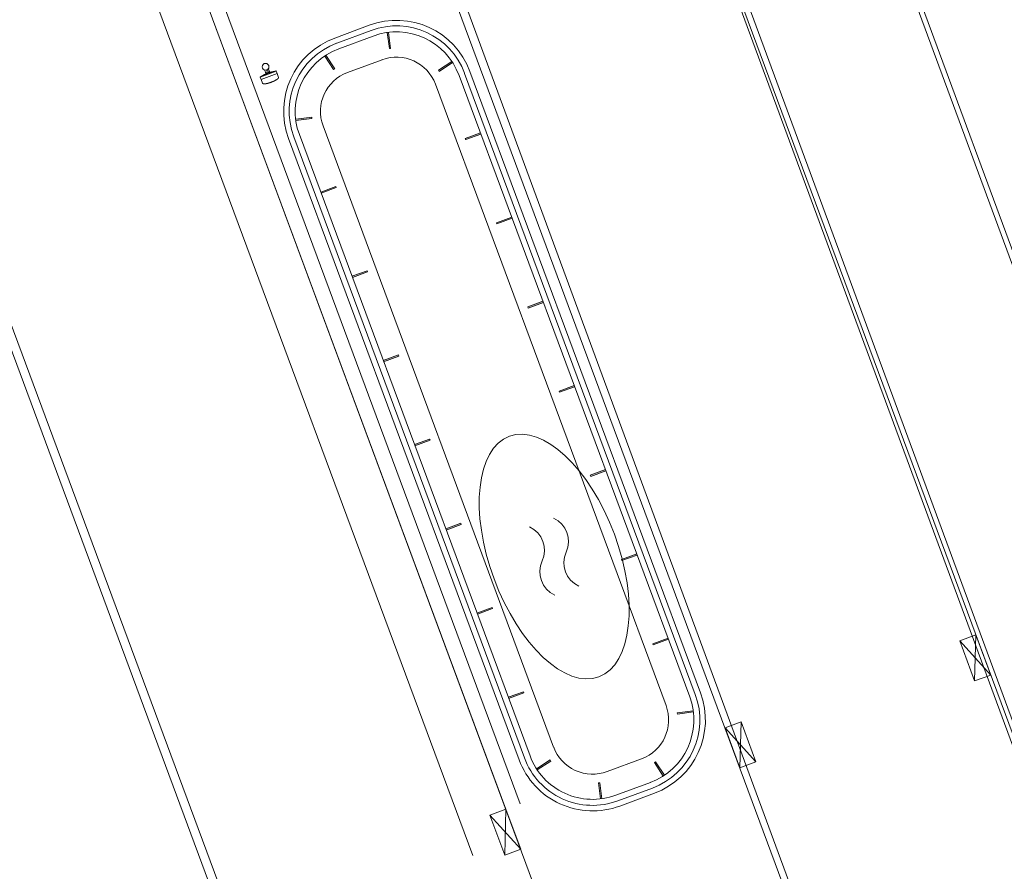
# Model space of a CAD drawing. Extents: x 168554 to 174410, y 515675 to 521218.
# Tile 25 of 110: x 171848 to 171860, y 518965 to 518975. Entities that reach past the tile are written whole.
import ezdxf

# ---------------------------------------------------------------- set-up
doc = ezdxf.new("R2010")
doc.units = 0
doc.header["$MEASUREMENT"] = 0
doc.layers.add('Algemeen - Fase Ontsluitingsweg - 1070 Ondergrond', color=7, linetype='Continuous', lineweight=9)
doc.layers.add('Algemeen - Fase Ontsluitingsweg - 1070 Ondergrond 2', color=7, linetype='Continuous', lineweight=9)

msp = doc.modelspace()

# ---------------------------------------------------------------- linework, layer by layer
at = {"layer": 'Algemeen - Fase Ontsluitingsweg - 1070 Ondergrond'}
for p, q in [((171863.328, 518962.664), (171852.679, 518991.575)), ((171863.384, 518962.685), (171852.735, 518991.596)), ((171850.858, 518990.905), (171861.508, 518961.994)), ((171850.952, 518990.939), (171861.601, 518962.028)), ((171848.043, 518989.868), (171858.692, 518960.957)), ((171865.681, 518934.083), (171845.356, 518988.867))]:
    msp.add_line(p, q, dxfattribs=at)
at = {"layer": 'Algemeen - Fase Ontsluitingsweg - 1070 Ondergrond 2'}
for p, q in [((171848.881, 518996.201), (171859.985, 518966.274)), ((171843.006, 518993.62), (171853.394, 518965.619)), ((171855.542, 518951.206), (171840.132, 518992.742)), ((171855.636, 518951.241), (171840.225, 518992.776)), ((171850.707, 518982.295), (171858.775, 518960.55)), ((171848.147, 518981.345), (171853.779, 518966.163)), ((171848.315, 518981.407), (171853.948, 518966.226)), ((171848.315, 518981.407), (171853.948, 518966.226)), ((171851.78, 518975.178), (171852.183, 518975.327)), ((171851.803, 518975.117), (171852.206, 518975.266)), ((171852.418, 518975.055), (171852.394, 518975.242)), ((171852.409, 518975.244), (171852.433, 518975.056)), ((171851.827, 518975.051), (171852.23, 518975.201)), ((171852.433, 518975.056), (171852.418, 518975.055)), ((171851.663, 518974.967), (171851.767, 518974.809)), ((171851.78, 518974.818), (171851.676, 518974.976)), ((171851.93, 518974.775), (171852.333, 518974.924)), ((171853.149, 518974.905), (171852.991, 518974.801)), ((171852.999, 518974.788), (171853.157, 518974.892)), ((171851.096, 518974.791), (171850.91, 518974.722)), ((171850.912, 518974.726), (171851.092, 518974.793)), ((171851.108, 518974.762), (171850.92, 518974.693)), ((171850.968, 518974.786), (171850.961, 518974.803)), ((171850.971, 518974.779), (171850.97, 518974.781)), ((171850.972, 518974.776), (171850.971, 518974.779)), ((171850.972, 518974.775), (171850.972, 518974.776)), ((171850.973, 518974.773), (171850.972, 518974.775)), ((171850.972, 518974.775), (171850.972, 518974.775)), ((171850.973, 518974.773), (171850.973, 518974.773)), ((171850.973, 518974.773), (171850.973, 518974.773)), ((171850.973, 518974.773), (171850.973, 518974.773)), ((171850.973, 518974.772), (171850.973, 518974.773)), ((171850.973, 518974.773), (171850.973, 518974.773)), ((171850.977, 518974.762), (171850.973, 518974.773)), ((171850.974, 518974.772), (171850.973, 518974.772)), ((171850.974, 518974.772), (171850.974, 518974.772)), ((171850.974, 518974.772), (171850.974, 518974.772)), ((171850.975, 518974.772), (171850.974, 518974.772)), ((171850.975, 518974.771), (171850.975, 518974.772)), ((171850.976, 518974.771), (171850.975, 518974.771)), ((171850.977, 518974.771), (171850.976, 518974.771)), ((171850.978, 518974.77), (171850.977, 518974.771)), ((171850.978, 518974.77), (171850.978, 518974.77)), ((171850.98, 518974.769), (171850.978, 518974.77)), ((171850.981, 518974.769), (171850.98, 518974.769)), ((171850.982, 518974.769), (171850.981, 518974.769)), ((171850.983, 518974.768), (171850.982, 518974.769)), ((171850.984, 518974.768), (171850.983, 518974.768)), ((171850.985, 518974.768), (171850.984, 518974.768)), ((171850.986, 518974.768), (171850.985, 518974.768)), ((171850.989, 518974.794), (171850.986, 518974.792)), ((171850.987, 518974.768), (171850.986, 518974.768)), ((171850.988, 518974.768), (171850.987, 518974.768)), ((171850.989, 518974.794), (171850.988, 518974.798)), ((171850.99, 518974.768), (171850.988, 518974.768)), ((171850.99, 518974.794), (171850.989, 518974.794)), ((171850.989, 518974.794), (171850.99, 518974.794)), ((171850.99, 518974.794), (171850.993, 518974.795)), ((171850.99, 518974.794), (171850.991, 518974.79)), ((171850.991, 518974.768), (171850.99, 518974.768)), ((171850.991, 518974.768), (171850.992, 518974.768)), ((171850.991, 518974.768), (171850.991, 518974.768)), ((171850.991, 518974.768), (171850.991, 518974.768)), ((171850.991, 518974.768), (171850.991, 518974.768)), ((171850.992, 518974.768), (171850.993, 518974.768)), ((171850.992, 518974.768), (171850.992, 518974.768)), ((171850.992, 518974.768), (171850.992, 518974.768)), ((171850.992, 518974.768), (171850.992, 518974.768)), ((171850.993, 518974.768), (171850.994, 518974.768)), ((171850.993, 518974.768), (171850.993, 518974.768)), ((171850.993, 518974.768), (171850.993, 518974.768)), ((171850.994, 518974.769), (171850.995, 518974.769)), ((171850.994, 518974.769), (171850.994, 518974.769)), ((171850.994, 518974.769), (171850.994, 518974.769)), ((171850.994, 518974.768), (171850.994, 518974.769)), ((171850.995, 518974.769), (171850.996, 518974.769)), ((171850.995, 518974.769), (171850.995, 518974.769)), ((171850.995, 518974.769), (171850.995, 518974.769)), ((171850.996, 518974.769), (171850.997, 518974.769)), ((171850.996, 518974.769), (171850.996, 518974.769)), ((171850.996, 518974.769), (171850.996, 518974.769)), ((171850.997, 518974.77), (171850.998, 518974.77)), ((171850.997, 518974.769), (171850.997, 518974.77)), ((171850.997, 518974.769), (171850.997, 518974.769)), ((171850.999, 518974.77), (171851, 518974.77)), ((171850.999, 518974.77), (171850.999, 518974.77)), ((171851, 518974.771), (171851.001, 518974.771)), ((171851, 518974.771), (171851, 518974.771)), ((171851, 518974.77), (171851, 518974.771)), ((171851.001, 518974.771), (171851.002, 518974.771)), ((171851.001, 518974.771), (171851.001, 518974.771)), ((171851.001, 518974.771), (171851.001, 518974.771)), ((171851.001, 518974.771), (171851.001, 518974.771)), ((171851.002, 518974.772), (171851.003, 518974.772)), ((171851.002, 518974.772), (171851.002, 518974.772)), ((171851.002, 518974.771), (171851.002, 518974.772)), ((171851.003, 518974.772), (171851.004, 518974.772)), ((171851.003, 518974.772), (171851.003, 518974.772)), ((171851.003, 518974.772), (171851.003, 518974.772)), ((171851.003, 518974.772), (171851.003, 518974.772)), ((171851.004, 518974.773), (171851.005, 518974.773)), ((171851.004, 518974.773), (171851.004, 518974.773)), ((171851.004, 518974.772), (171851.004, 518974.773)), ((171851.004, 518974.772), (171851.004, 518974.772)), ((171851.005, 518974.819), (171851.011, 518974.802)), ((171851.006, 518974.774), (171851.005, 518974.773)), ((171851.005, 518974.773), (171851.005, 518974.773)), ((171851.005, 518974.773), (171851.005, 518974.773)), ((171851.005, 518974.773), (171851.005, 518974.773)), ((171851.005, 518974.773), (171851.005, 518974.773)), ((171851.007, 518974.775), (171851.006, 518974.774)), ((171851.008, 518974.776), (171851.007, 518974.775)), ((171851.009, 518974.776), (171851.008, 518974.776)), ((171851.01, 518974.777), (171851.009, 518974.776)), ((171851.011, 518974.779), (171851.01, 518974.778)), ((171851.01, 518974.778), (171851.01, 518974.777)), ((171851.012, 518974.78), (171851.011, 518974.779)), ((171851.012, 518974.797), (171851.013, 518974.795)), ((171851.013, 518974.782), (171851.012, 518974.781)), ((171851.012, 518974.781), (171851.012, 518974.78)), ((171851.013, 518974.795), (171851.015, 518974.792)), ((171851.014, 518974.784), (171851.013, 518974.783)), ((171851.013, 518974.783), (171851.013, 518974.782)), ((171851.015, 518974.785), (171851.014, 518974.784)), ((171851.014, 518974.784), (171851.014, 518974.784)), ((171851.015, 518974.792), (171851.015, 518974.791)), ((171851.015, 518974.791), (171851.015, 518974.789)), ((171851.015, 518974.789), (171851.015, 518974.789)), ((171851.015, 518974.789), (171851.016, 518974.789)), ((171851.015, 518974.788), (171851.015, 518974.787)), ((171851.016, 518974.788), (171851.015, 518974.788)), ((171851.015, 518974.787), (171851.015, 518974.786)), ((171851.015, 518974.787), (171851.015, 518974.787)), ((171851.015, 518974.786), (171851.015, 518974.785)), ((171851.016, 518974.789), (171851.016, 518974.788)), ((171851.016, 518974.789), (171851.016, 518974.789)), ((171851.016, 518974.789), (171851.016, 518974.789)), ((171851.02, 518974.778), (171851.016, 518974.789)), ((171851.016, 518974.789), (171851.016, 518974.789)), ((171851.016, 518974.788), (171851.016, 518974.788)), ((171851.016, 518974.788), (171851.016, 518974.788)), ((171851.016, 518974.788), (171851.016, 518974.788)), ((171851.096, 518974.792), (171851.096, 518974.791)), ((171851.096, 518974.792), (171851.096, 518974.791)), ((171851.096, 518974.791), (171851.108, 518974.762)), ((171851.123, 518974.718), (171851.108, 518974.762)), ((171851.123, 518974.718), (171851.108, 518974.762)), ((171851.767, 518974.809), (171851.78, 518974.818)), ((171852.991, 518974.801), (171852.999, 518974.788)), ((171853.298, 518974.765), (171855.993, 518967.502)), ((171853.359, 518974.788), (171856.054, 518967.524)), ((171850.91, 518974.722), (171850.91, 518974.722)), ((171850.91, 518974.722), (171850.92, 518974.693)), ((171850.91, 518974.722), (171850.91, 518974.722)), ((171850.938, 518974.65), (171850.92, 518974.693)), ((171850.938, 518974.65), (171850.92, 518974.693)), ((171850.938, 518974.649), (171850.938, 518974.65)), ((171850.938, 518974.649), (171850.938, 518974.65)), ((171850.938, 518974.649), (171850.938, 518974.649)), ((171850.938, 518974.649), (171850.938, 518974.649)), ((171850.938, 518974.648), (171850.938, 518974.649)), ((171850.938, 518974.649), (171850.938, 518974.649)), ((171850.938, 518974.649), (171850.938, 518974.649)), ((171850.938, 518974.648), (171850.938, 518974.649)), ((171850.939, 518974.648), (171850.938, 518974.648)), ((171850.939, 518974.648), (171850.938, 518974.648)), ((171850.939, 518974.648), (171850.939, 518974.648)), ((171850.939, 518974.647), (171850.939, 518974.648)), ((171850.939, 518974.648), (171850.939, 518974.648)), ((171850.939, 518974.647), (171850.939, 518974.648)), ((171850.939, 518974.647), (171850.939, 518974.647)), ((171850.94, 518974.647), (171850.939, 518974.647)), ((171850.939, 518974.647), (171850.939, 518974.647)), ((171850.94, 518974.647), (171850.939, 518974.647)), ((171850.94, 518974.646), (171850.94, 518974.647)), ((171850.94, 518974.646), (171850.94, 518974.647)), ((171850.94, 518974.646), (171850.94, 518974.646)), ((171850.941, 518974.646), (171850.94, 518974.646)), ((171850.94, 518974.646), (171850.94, 518974.646)), ((171850.941, 518974.646), (171850.94, 518974.646)), ((171850.941, 518974.646), (171850.941, 518974.646)), ((171850.941, 518974.645), (171850.941, 518974.646)), ((171850.941, 518974.646), (171850.941, 518974.646)), ((171850.941, 518974.645), (171850.941, 518974.646)), ((171850.942, 518974.645), (171850.941, 518974.645)), ((171850.942, 518974.645), (171850.941, 518974.645)), ((171850.943, 518974.645), (171850.942, 518974.645)), ((171850.943, 518974.645), (171850.942, 518974.645)), ((171850.944, 518974.644), (171850.943, 518974.645)), ((171850.944, 518974.644), (171850.943, 518974.645)), ((171850.944, 518974.644), (171850.944, 518974.644)), ((171850.945, 518974.644), (171850.944, 518974.644)), ((171850.944, 518974.644), (171850.944, 518974.644)), ((171850.945, 518974.644), (171850.944, 518974.644)), ((171850.946, 518974.643), (171850.945, 518974.644)), ((171850.946, 518974.643), (171850.945, 518974.644)), ((171850.973, 518974.644), (171850.972, 518974.644)), ((171850.973, 518974.644), (171850.972, 518974.644)), ((171850.975, 518974.644), (171850.973, 518974.644)), ((171850.975, 518974.644), (171850.973, 518974.644)), ((171850.977, 518974.644), (171850.975, 518974.644)), ((171850.977, 518974.644), (171850.975, 518974.644)), ((171850.979, 518974.645), (171850.977, 518974.644)), ((171850.979, 518974.645), (171850.977, 518974.644)), ((171850.981, 518974.645), (171850.979, 518974.645)), ((171850.981, 518974.645), (171850.979, 518974.645)), ((171850.983, 518974.645), (171850.981, 518974.645)), ((171850.983, 518974.645), (171850.981, 518974.645)), ((171850.984, 518974.646), (171850.983, 518974.645)), ((171850.984, 518974.646), (171850.983, 518974.645)), ((171850.986, 518974.646), (171850.984, 518974.646)), ((171850.986, 518974.646), (171850.984, 518974.646)), ((171850.988, 518974.647), (171850.986, 518974.646)), ((171850.988, 518974.647), (171850.986, 518974.646)), ((171850.99, 518974.647), (171850.988, 518974.647)), ((171850.99, 518974.647), (171850.988, 518974.647)), ((171850.992, 518974.647), (171850.99, 518974.647)), ((171850.992, 518974.647), (171850.99, 518974.647)), ((171850.994, 518974.648), (171850.992, 518974.647)), ((171850.994, 518974.648), (171850.992, 518974.647)), ((171850.997, 518974.648), (171850.994, 518974.648)), ((171850.997, 518974.648), (171850.994, 518974.648)), ((171850.999, 518974.649), (171850.997, 518974.648)), ((171850.999, 518974.649), (171850.997, 518974.648)), ((171851.001, 518974.65), (171850.999, 518974.649)), ((171851.001, 518974.65), (171850.999, 518974.649)), ((171851.003, 518974.65), (171851.001, 518974.65)), ((171851.003, 518974.65), (171851.001, 518974.65)), ((171851.005, 518974.651), (171851.003, 518974.65)), ((171851.005, 518974.651), (171851.003, 518974.65)), ((171851.007, 518974.651), (171851.005, 518974.651)), ((171851.007, 518974.651), (171851.005, 518974.651)), ((171851.009, 518974.652), (171851.007, 518974.651)), ((171851.009, 518974.652), (171851.007, 518974.651)), ((171851.012, 518974.653), (171851.009, 518974.652)), ((171851.012, 518974.653), (171851.009, 518974.652)), ((171851.014, 518974.653), (171851.012, 518974.653)), ((171851.014, 518974.653), (171851.012, 518974.653)), ((171851.016, 518974.654), (171851.014, 518974.653)), ((171851.016, 518974.654), (171851.014, 518974.653)), ((171851.018, 518974.655), (171851.016, 518974.654)), ((171851.018, 518974.655), (171851.016, 518974.654)), ((171851.02, 518974.655), (171851.018, 518974.655)), ((171851.02, 518974.655), (171851.018, 518974.655)), ((171851.023, 518974.656), (171851.02, 518974.655)), ((171851.023, 518974.656), (171851.02, 518974.655)), ((171851.025, 518974.657), (171851.023, 518974.656)), ((171851.025, 518974.657), (171851.023, 518974.656)), ((171851.027, 518974.658), (171851.025, 518974.657)), ((171851.027, 518974.658), (171851.025, 518974.657)), ((171851.029, 518974.658), (171851.027, 518974.658)), ((171851.029, 518974.658), (171851.027, 518974.658)), ((171851.032, 518974.659), (171851.029, 518974.658)), ((171851.032, 518974.659), (171851.029, 518974.658)), ((171851.034, 518974.66), (171851.032, 518974.659)), ((171851.034, 518974.66), (171851.032, 518974.659)), ((171851.036, 518974.661), (171851.034, 518974.66)), ((171851.036, 518974.661), (171851.034, 518974.66)), ((171851.039, 518974.662), (171851.036, 518974.661)), ((171851.039, 518974.662), (171851.036, 518974.661)), ((171851.041, 518974.662), (171851.039, 518974.662)), ((171851.041, 518974.662), (171851.039, 518974.662)), ((171851.043, 518974.663), (171851.041, 518974.662)), ((171851.043, 518974.663), (171851.041, 518974.662)), ((171851.045, 518974.664), (171851.043, 518974.663)), ((171851.045, 518974.664), (171851.043, 518974.663)), ((171851.047, 518974.665), (171851.045, 518974.664)), ((171851.047, 518974.665), (171851.045, 518974.664)), ((171851.05, 518974.666), (171851.047, 518974.665)), ((171851.05, 518974.666), (171851.047, 518974.665)), ((171851.052, 518974.667), (171851.05, 518974.666)), ((171851.052, 518974.667), (171851.05, 518974.666)), ((171851.054, 518974.668), (171851.052, 518974.667)), ((171851.054, 518974.668), (171851.052, 518974.667)), ((171851.056, 518974.669), (171851.054, 518974.668)), ((171851.056, 518974.669), (171851.054, 518974.668)), ((171851.058, 518974.669), (171851.056, 518974.669)), ((171851.058, 518974.669), (171851.056, 518974.669)), ((171851.061, 518974.67), (171851.058, 518974.669)), ((171851.061, 518974.67), (171851.058, 518974.669)), ((171851.063, 518974.671), (171851.061, 518974.67)), ((171851.063, 518974.671), (171851.061, 518974.67)), ((171851.065, 518974.672), (171851.063, 518974.671)), ((171851.065, 518974.672), (171851.063, 518974.671)), ((171851.067, 518974.673), (171851.065, 518974.672)), ((171851.067, 518974.673), (171851.065, 518974.672)), ((171851.069, 518974.674), (171851.067, 518974.673)), ((171851.069, 518974.674), (171851.067, 518974.673)), ((171851.071, 518974.675), (171851.069, 518974.674)), ((171851.071, 518974.675), (171851.069, 518974.674)), ((171851.073, 518974.676), (171851.071, 518974.675)), ((171851.073, 518974.676), (171851.071, 518974.675)), ((171851.075, 518974.677), (171851.073, 518974.676)), ((171851.075, 518974.677), (171851.073, 518974.676)), ((171851.077, 518974.678), (171851.075, 518974.677)), ((171851.077, 518974.678), (171851.075, 518974.677)), ((171851.079, 518974.679), (171851.077, 518974.678)), ((171851.079, 518974.679), (171851.077, 518974.678)), ((171851.081, 518974.68), (171851.079, 518974.679)), ((171851.081, 518974.68), (171851.079, 518974.679)), ((171851.083, 518974.681), (171851.081, 518974.68)), ((171851.083, 518974.681), (171851.081, 518974.68)), ((171851.084, 518974.682), (171851.083, 518974.681)), ((171851.084, 518974.682), (171851.083, 518974.681)), ((171851.086, 518974.683), (171851.084, 518974.682)), ((171851.086, 518974.683), (171851.084, 518974.682)), ((171851.088, 518974.684), (171851.086, 518974.683)), ((171851.088, 518974.684), (171851.086, 518974.683)), ((171851.09, 518974.685), (171851.088, 518974.684)), ((171851.09, 518974.685), (171851.088, 518974.684)), ((171851.091, 518974.686), (171851.09, 518974.685)), ((171851.091, 518974.686), (171851.09, 518974.685)), ((171851.093, 518974.687), (171851.091, 518974.686)), ((171851.093, 518974.687), (171851.091, 518974.686)), ((171851.095, 518974.688), (171851.093, 518974.687)), ((171851.095, 518974.688), (171851.093, 518974.687)), ((171851.096, 518974.689), (171851.095, 518974.688)), ((171851.096, 518974.689), (171851.095, 518974.688)), ((171851.098, 518974.69), (171851.096, 518974.689)), ((171851.098, 518974.69), (171851.096, 518974.689)), ((171851.099, 518974.691), (171851.098, 518974.69)), ((171851.099, 518974.691), (171851.098, 518974.69)), ((171851.101, 518974.692), (171851.099, 518974.691)), ((171851.101, 518974.692), (171851.099, 518974.691)), ((171851.102, 518974.692), (171851.101, 518974.692)), ((171851.102, 518974.692), (171851.101, 518974.692)), ((171851.104, 518974.693), (171851.102, 518974.692)), ((171851.104, 518974.693), (171851.102, 518974.692)), ((171851.105, 518974.694), (171851.104, 518974.693)), ((171851.105, 518974.694), (171851.104, 518974.693)), ((171851.106, 518974.695), (171851.105, 518974.694)), ((171851.106, 518974.695), (171851.105, 518974.694)), ((171851.108, 518974.696), (171851.106, 518974.695)), ((171851.108, 518974.696), (171851.106, 518974.695)), ((171851.109, 518974.697), (171851.108, 518974.696)), ((171851.109, 518974.697), (171851.108, 518974.696)), ((171851.11, 518974.698), (171851.109, 518974.697)), ((171851.11, 518974.698), (171851.109, 518974.697)), ((171851.111, 518974.699), (171851.11, 518974.698)), ((171851.111, 518974.699), (171851.11, 518974.698)), ((171851.112, 518974.7), (171851.111, 518974.699)), ((171851.112, 518974.7), (171851.111, 518974.699)), ((171851.113, 518974.701), (171851.112, 518974.7)), ((171851.113, 518974.701), (171851.112, 518974.7)), ((171851.114, 518974.701), (171851.113, 518974.701)), ((171851.114, 518974.701), (171851.113, 518974.701)), ((171851.115, 518974.702), (171851.114, 518974.701)), ((171851.115, 518974.702), (171851.114, 518974.701)), ((171851.116, 518974.703), (171851.115, 518974.702)), ((171851.116, 518974.703), (171851.115, 518974.702)), ((171851.117, 518974.704), (171851.116, 518974.703)), ((171851.117, 518974.704), (171851.116, 518974.703)), ((171851.118, 518974.705), (171851.117, 518974.704)), ((171851.118, 518974.705), (171851.117, 518974.704)), ((171851.118, 518974.706), (171851.118, 518974.705)), ((171851.119, 518974.706), (171851.118, 518974.706)), ((171851.118, 518974.706), (171851.118, 518974.705)), ((171851.119, 518974.706), (171851.118, 518974.706)), ((171851.12, 518974.707), (171851.119, 518974.706)), ((171851.12, 518974.707), (171851.119, 518974.706)), ((171851.121, 518974.709), (171851.12, 518974.708)), ((171851.121, 518974.709), (171851.12, 518974.708)), ((171851.12, 518974.708), (171851.12, 518974.707)), ((171851.12, 518974.708), (171851.12, 518974.707)), ((171851.121, 518974.71), (171851.121, 518974.709)), ((171851.122, 518974.71), (171851.121, 518974.71)), ((171851.121, 518974.71), (171851.121, 518974.709)), ((171851.122, 518974.71), (171851.121, 518974.71)), ((171851.123, 518974.713), (171851.122, 518974.712)), ((171851.123, 518974.713), (171851.122, 518974.712)), ((171851.122, 518974.712), (171851.122, 518974.711)), ((171851.122, 518974.712), (171851.122, 518974.711)), ((171851.122, 518974.711), (171851.122, 518974.71)), ((171851.122, 518974.711), (171851.122, 518974.71)), ((171851.123, 518974.718), (171851.123, 518974.717)), ((171851.123, 518974.718), (171851.123, 518974.718)), ((171851.123, 518974.718), (171851.123, 518974.718)), ((171851.123, 518974.718), (171851.123, 518974.717)), ((171851.123, 518974.718), (171851.123, 518974.718)), ((171851.123, 518974.718), (171851.123, 518974.718)), ((171851.123, 518974.717), (171851.123, 518974.716)), ((171851.123, 518974.717), (171851.123, 518974.717)), ((171851.123, 518974.717), (171851.123, 518974.716)), ((171851.123, 518974.717), (171851.123, 518974.717)), ((171851.123, 518974.716), (171851.123, 518974.715)), ((171851.123, 518974.716), (171851.123, 518974.716)), ((171851.123, 518974.716), (171851.123, 518974.716)), ((171851.123, 518974.716), (171851.123, 518974.715)), ((171851.123, 518974.716), (171851.123, 518974.716)), ((171851.123, 518974.716), (171851.123, 518974.716)), ((171851.123, 518974.715), (171851.123, 518974.714)), ((171851.123, 518974.715), (171851.123, 518974.715)), ((171851.123, 518974.715), (171851.123, 518974.714)), ((171851.123, 518974.715), (171851.123, 518974.715)), ((171851.123, 518974.714), (171851.123, 518974.713)), ((171851.123, 518974.714), (171851.123, 518974.714)), ((171851.123, 518974.714), (171851.123, 518974.714)), ((171851.123, 518974.714), (171851.123, 518974.713)), ((171851.123, 518974.714), (171851.123, 518974.714)), ((171851.123, 518974.714), (171851.123, 518974.714)), ((171851.123, 518974.713), (171851.123, 518974.713)), ((171851.123, 518974.713), (171851.123, 518974.713)), ((171853.233, 518974.741), (171855.928, 518967.477)), ((171850.947, 518974.643), (171850.946, 518974.643)), ((171850.947, 518974.643), (171850.946, 518974.643)), ((171850.948, 518974.643), (171850.947, 518974.643)), ((171850.948, 518974.643), (171850.947, 518974.643)), ((171850.949, 518974.643), (171850.948, 518974.643)), ((171850.949, 518974.643), (171850.948, 518974.643)), ((171850.95, 518974.643), (171850.949, 518974.643)), ((171850.95, 518974.643), (171850.949, 518974.643)), ((171850.952, 518974.643), (171850.95, 518974.643)), ((171850.952, 518974.643), (171850.95, 518974.643)), ((171850.953, 518974.643), (171850.952, 518974.643)), ((171850.953, 518974.643), (171850.952, 518974.643)), ((171850.954, 518974.643), (171850.953, 518974.643)), ((171850.954, 518974.643), (171850.953, 518974.643)), ((171850.955, 518974.642), (171850.954, 518974.643)), ((171850.955, 518974.642), (171850.954, 518974.643)), ((171850.957, 518974.642), (171850.955, 518974.642)), ((171850.957, 518974.642), (171850.955, 518974.642)), ((171850.958, 518974.642), (171850.957, 518974.642)), ((171850.958, 518974.642), (171850.957, 518974.642)), ((171850.959, 518974.642), (171850.958, 518974.642)), ((171850.959, 518974.642), (171850.958, 518974.642)), ((171850.961, 518974.643), (171850.959, 518974.642)), ((171850.961, 518974.643), (171850.959, 518974.642)), ((171850.962, 518974.643), (171850.961, 518974.643)), ((171850.962, 518974.643), (171850.961, 518974.643)), ((171850.964, 518974.643), (171850.962, 518974.643)), ((171850.964, 518974.643), (171850.962, 518974.643)), ((171850.965, 518974.643), (171850.964, 518974.643)), ((171850.965, 518974.643), (171850.964, 518974.643)), ((171850.967, 518974.643), (171850.965, 518974.643)), ((171850.967, 518974.643), (171850.965, 518974.643)), ((171850.968, 518974.643), (171850.967, 518974.643)), ((171850.968, 518974.643), (171850.967, 518974.643)), ((171850.97, 518974.643), (171850.968, 518974.643)), ((171850.97, 518974.643), (171850.968, 518974.643)), ((171850.972, 518974.644), (171850.97, 518974.643)), ((171850.972, 518974.644), (171850.97, 518974.643)), ((171852.956, 518974.638), (171855.651, 518967.375)), ((171851.324, 518974.228), (171851.511, 518974.252)), ((171851.513, 518974.237), (171851.326, 518974.213)), ((171851.511, 518974.252), (171851.513, 518974.237)), ((171854.338, 518966.888), (171851.644, 518974.151)), ((171853.482, 518974.07), (171853.305, 518974.004)), ((171853.935, 518966.738), (171851.24, 518974.002)), ((171853.996, 518966.761), (171851.301, 518974.024)), ((171854.062, 518966.785), (171851.367, 518974.049)), ((171853.305, 518974.004), (171853.31, 518973.99)), ((171853.31, 518973.99), (171853.488, 518974.056)), ((171851.616, 518973.377), (171851.793, 518973.443)), ((171851.798, 518973.429), (171851.621, 518973.363)), ((171851.793, 518973.443), (171851.798, 518973.429)), ((171853.848, 518973.085), (171853.67, 518973.019)), ((171853.675, 518973.005), (171853.853, 518973.071)), ((171853.67, 518973.019), (171853.675, 518973.005)), ((171851.981, 518972.393), (171852.158, 518972.458)), ((171852.158, 518972.458), (171852.164, 518972.444)), ((171852.164, 518972.444), (171851.986, 518972.379)), ((171854.213, 518972.101), (171854.035, 518972.035)), ((171854.035, 518972.035), (171854.041, 518972.021)), ((171854.041, 518972.021), (171854.218, 518972.087)), ((171852.346, 518971.408), (171852.524, 518971.474)), ((171852.529, 518971.46), (171852.351, 518971.394)), ((171852.524, 518971.474), (171852.529, 518971.46)), ((171854.578, 518971.116), (171854.401, 518971.051)), ((171854.406, 518971.037), (171854.583, 518971.102)), ((171854.401, 518971.051), (171854.406, 518971.037)), ((171852.711, 518970.424), (171852.889, 518970.49)), ((171852.894, 518970.476), (171852.717, 518970.41)), ((171852.889, 518970.49), (171852.894, 518970.476)), ((171854.943, 518970.132), (171854.766, 518970.066)), ((171854.766, 518970.066), (171854.771, 518970.052)), ((171854.771, 518970.052), (171854.949, 518970.118)), ((171853.077, 518969.439), (171853.254, 518969.505)), ((171853.259, 518969.491), (171853.082, 518969.425)), ((171853.254, 518969.505), (171853.259, 518969.491)), ((171855.309, 518969.148), (171855.131, 518969.082)), ((171855.136, 518969.068), (171855.314, 518969.133)), ((171855.131, 518969.082), (171855.136, 518969.068)), ((171853.442, 518968.455), (171853.619, 518968.521)), ((171853.624, 518968.507), (171853.447, 518968.441)), ((171853.619, 518968.521), (171853.624, 518968.507)), ((171855.674, 518968.163), (171855.496, 518968.097)), ((171855.496, 518968.097), (171855.502, 518968.083)), ((171855.502, 518968.083), (171855.679, 518968.149)), ((171859.27, 518968.2), (171859.082, 518968.131)), ((171859.444, 518967.731), (171859.082, 518968.131)), ((171859.082, 518968.131), (171859.256, 518967.662)), ((171859.256, 518967.662), (171859.27, 518968.2)), ((171859.444, 518967.731), (171859.27, 518968.2)), ((171859.256, 518967.662), (171859.444, 518967.731)), ((171853.807, 518967.471), (171853.985, 518967.536)), ((171853.99, 518967.522), (171853.812, 518967.456)), ((171853.985, 518967.536), (171853.99, 518967.522)), ((171855.781, 518967.289), (171855.969, 518967.313)), ((171855.783, 518967.274), (171855.781, 518967.289)), ((171855.971, 518967.299), (171855.783, 518967.274)), ((171856.527, 518967.183), (171856.34, 518967.113)), ((171856.514, 518966.644), (171856.527, 518967.183)), ((171856.701, 518966.714), (171856.527, 518967.183)), ((171856.701, 518966.714), (171856.34, 518967.113)), ((171856.34, 518967.113), (171856.514, 518966.644)), ((171854.296, 518966.738), (171854.138, 518966.634)), ((171854.146, 518966.621), (171854.304, 518966.725)), ((171854.304, 518966.725), (171854.296, 518966.738)), ((171855.365, 518966.751), (171854.962, 518966.602)), ((171855.527, 518966.717), (171855.515, 518966.709)), ((171855.515, 518966.709), (171855.619, 518966.55)), ((171855.631, 518966.559), (171855.527, 518966.717)), ((171856.514, 518966.644), (171856.701, 518966.714)), ((171854.861, 518966.47), (171854.876, 518966.472)), ((171854.886, 518966.282), (171854.861, 518966.47)), ((171854.876, 518966.472), (171854.901, 518966.284)), ((171855.468, 518966.475), (171855.065, 518966.325)), ((171855.492, 518966.409), (171855.089, 518966.26)), ((171855.515, 518966.348), (171855.111, 518966.199)), ((171853.779, 518966.163), (171853.592, 518966.094)), ((171853.766, 518965.625), (171853.779, 518966.163)), ((171853.953, 518965.694), (171853.779, 518966.163)), ((171853.953, 518965.694), (171853.592, 518966.094)), ((171853.592, 518966.094), (171853.766, 518965.625)), ((171853.766, 518965.625), (171853.953, 518965.694))]:
    msp.add_line(p, q, dxfattribs=at)
for centre, radius in [((171850.972, 518974.842), 0.04), ((171850.989, 518974.794), 0.00404)]:
    msp.add_circle(centre, radius, dxfattribs=at)
for centre, radius, start, end in [((171852.501, 518974.47), 0.915, 20.3559, 110.3559), ((171852.501, 518974.47), 0.85, 20.3559, 110.3559), ((171852.501, 518974.47), 0.78, 20.3559, 110.3559), ((171852.098, 518974.32), 0.915, 110.3559, 200.3559), ((171852.098, 518974.32), 0.85, 110.3559, 200.3559), ((171852.098, 518974.32), 0.78, 110.3559, 200.3559), ((171852.501, 518974.47), 0.485, 20.3559, 110.3559), ((171851.154, 518974.35), 0.446, 110.3559, 121.6546), ((171850.989, 518974.794), 0.0231, 200.3559, 20.3559), ((171850.974, 518974.761), 0.00308, 293.6976, 18.8559), ((171851.154, 518974.35), 0.446, 99.0571, 110.3559), ((171851.023, 518974.779), 0.00308, 201.8559, 287.0141), ((171851.084, 518974.793), 0.00308, 279.0571, 290.3559), ((171851.093, 518974.79), 0.00308, 21.8559, 110.3559), ((171852.098, 518974.32), 0.485, 110.3559, 200.3559), ((171850.913, 518974.723), 0.00308, 110.3559, 198.8559), ((171850.918, 518974.732), 0.00308, 290.3559, 301.6546), ((171854.212, 518969.293), 0.3, 335.3559, 65.3559), ((171853.93, 518969.189), 0.3, 335.3559, 65.3559), ((171854.757, 518969.043), 0.3, 155.3559, 245.3559), ((171854.476, 518968.939), 0.3, 155.3559, 245.3559), ((171855.196, 518967.206), 0.915, 290.3559, 20.3559), ((171855.196, 518967.206), 0.78, 290.3559, 20.3559), ((171855.196, 518967.206), 0.85, 290.3559, 20.3559), ((171855.196, 518967.206), 0.485, 290.3559, 20.3559), ((171854.793, 518967.057), 0.485, 200.3559, 290.3559), ((171854.793, 518967.057), 0.915, 200.3559, 290.3559), ((171854.793, 518967.057), 0.85, 200.3559, 290.3559), ((171854.793, 518967.057), 0.78, 200.3559, 290.3559)]:
    msp.add_arc(centre, radius, start, end, dxfattribs=at)
msp.add_ellipse((171850.986, 518974.803), major_axis=(0.0329, 0.0122), ratio=0.996652, start_param=4.689582, end_param=4.735196, dxfattribs=at)
msp.add_ellipse((171854.344, 518969.116), major_axis=(-0.522, 1.406), ratio=0.5, dxfattribs=at)
for points in [[(171852.394, 518975.242), (171852.409, 518975.244), (171852.418, 518975.055), (171852.433, 518975.056)], [(171851.676, 518974.975), (171851.663, 518974.967), (171851.78, 518974.818), (171851.767, 518974.809)], [(171853.157, 518974.892), (171853.148, 518974.904), (171852.999, 518974.788), (171852.991, 518974.801)], [(171851.326, 518974.213), (171851.324, 518974.228), (171851.513, 518974.237), (171851.511, 518974.252)], [(171853.487, 518974.055), (171853.482, 518974.069), (171853.31, 518973.99), (171853.305, 518974.004)], [(171851.621, 518973.363), (171851.616, 518973.377), (171851.798, 518973.429), (171851.793, 518973.443)], [(171853.852, 518973.071), (171853.847, 518973.085), (171853.675, 518973.005), (171853.67, 518973.019)], [(171851.987, 518972.379), (171851.981, 518972.393), (171852.164, 518972.444), (171852.158, 518972.458)], [(171854.218, 518972.087), (171854.212, 518972.101), (171854.041, 518972.021), (171854.035, 518972.035)], [(171852.352, 518971.394), (171852.347, 518971.408), (171852.529, 518971.46), (171852.524, 518971.474)], [(171854.583, 518971.102), (171854.578, 518971.116), (171854.406, 518971.037), (171854.401, 518971.051)], [(171852.717, 518970.41), (171852.712, 518970.424), (171852.894, 518970.476), (171852.889, 518970.49)], [(171854.948, 518970.118), (171854.943, 518970.132), (171854.771, 518970.052), (171854.766, 518970.066)], [(171853.082, 518969.425), (171853.077, 518969.44), (171853.259, 518969.491), (171853.254, 518969.505)], [(171855.313, 518969.133), (171855.308, 518969.147), (171855.136, 518969.068), (171855.131, 518969.082)], [(171853.448, 518968.441), (171853.442, 518968.455), (171853.624, 518968.507), (171853.619, 518968.521)], [(171855.679, 518968.149), (171855.673, 518968.163), (171855.502, 518968.083), (171855.496, 518968.097)], [(171853.813, 518967.457), (171853.808, 518967.471), (171853.99, 518967.522), (171853.985, 518967.536)], [(171855.968, 518967.313), (171855.97, 518967.298), (171855.781, 518967.289), (171855.783, 518967.274)], [(171854.138, 518966.634), (171854.146, 518966.622), (171854.296, 518966.738), (171854.304, 518966.725)], [(171855.619, 518966.551), (171855.631, 518966.559), (171855.515, 518966.709), (171855.527, 518966.717)], [(171854.9, 518966.284), (171854.886, 518966.283), (171854.876, 518966.472), (171854.861, 518966.47)]]:
    msp.add_solid(points, dxfattribs=at)

doc.saveas('drawing.dxf')
